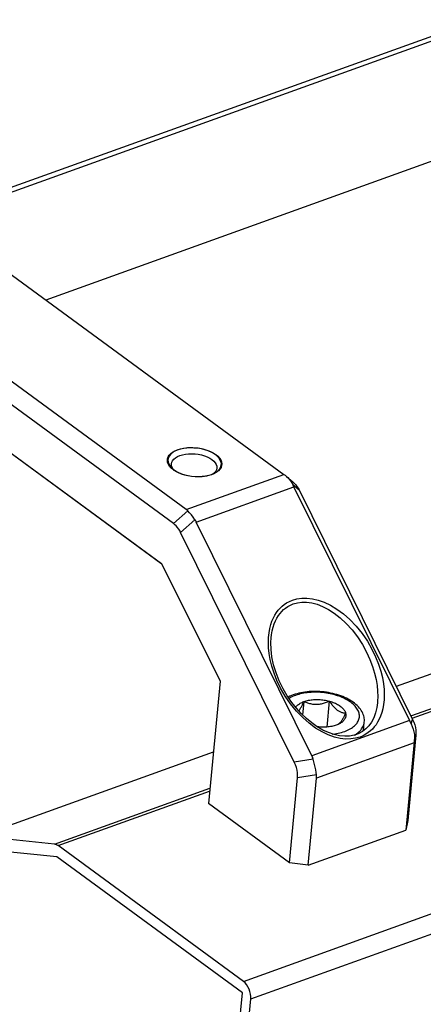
# Model space of a CAD drawing. Extents: x 0 to 420, y 0 to 297.
# Tile 27 of 48: x 311 to 324, y 129 to 162. Entities that reach past the tile are written whole.
import ezdxf

# ---------------------------------------------------------------- set-up
doc = ezdxf.new("R2010")
doc.units = 0
doc.header["$LTSCALE"] = 23.1
doc.layers.get('0').update_dxf_attribs({"linetype": 'CONTINUOUS'})

msp = doc.modelspace()

# ---------------------------------------------------------------- linework, layer by layer
at = {"color": 7, "linetype": 'CONTINUOUS'}
for p, q in [((307.776, 155.151), (361.295, 174.418)), ((307.924, 155.043), (361.444, 174.309)), ((365.133, 171.606), (311.614, 152.339)), ((301.887, 159.466), (319.589, 146.496)), ((316.324, 145.321), (298.636, 158.28)), ((376.226, 158.419), (323.355, 139.385)), ((315.898, 144.845), (298.291, 157.745)), ((323.843, 138.397), (376.112, 157.214)), ((323.888, 138.319), (376.102, 157.115)), ((298.402, 156.038), (315.498, 143.512)), ((298.615, 155.874), (315.472, 143.523)), ((318.238, 129.5), (390.531, 155.525)), ((318.483, 128.915), (390.776, 154.94)), ((315.889, 146.646), (315.86, 146.668)), ((315.921, 146.625), (315.883, 146.669)), ((315.97, 146.594), (315.889, 146.646)), ((317.269, 146.546), (317.217, 146.504)), ((317.311, 146.597), (317.269, 146.546)), ((316.324, 145.321), (319.589, 146.496)), ((317.282, 146.533), (317.259, 146.521)), ((319.649, 146.452), (319.683, 146.425)), ((319.683, 146.425), (319.893, 146.247)), ((316.659, 144.897), (319.924, 146.072)), ((319.886, 146.152), (320.099, 145.972)), ((320.099, 145.972), (323.902, 138.277)), ((316.377, 145.274), (315.898, 144.845)), ((316.614, 144.975), (316.134, 144.545)), ((320.53, 137.065), (316.659, 144.897)), ((319.938, 136.85), (316.134, 144.545)), ((315.472, 143.523), (315.505, 143.499)), ((315.498, 143.512), (317.452, 139.56)), ((319.162, 141.014), (319.162, 141.014)), ((317.452, 139.56), (317.062, 135.458)), ((320.222, 138.428), (320.265, 138.88)), ((321.036, 138.025), (321.118, 138.892)), ((322.723, 138.842), (322.723, 138.842)), ((323.795, 138.24), (320.53, 137.065)), ((321.451, 138.135), (321.445, 138.131)), ((322.257, 137.901), (322.284, 138.191)), ((323.852, 138.131), (323.902, 138.277)), ((321.959, 137.755), (321.982, 137.769)), ((324.012, 137.749), (323.741, 134.897)), ((323.961, 137.602), (324.012, 137.749)), ((323.95, 137.493), (320.685, 136.317)), ((323.952, 137.519), (323.672, 134.565)), ((317.226, 137.179), (309.39, 134.358)), ((320.574, 136.951), (319.938, 136.85)), ((319.776, 133.47), (320.047, 136.321)), ((320.683, 136.422), (320.047, 136.321)), ((320.407, 133.39), (320.685, 136.317)), ((311.908, 134.101), (317.111, 135.974)), ((312.029, 134.05), (317.102, 135.876)), ((319.776, 133.47), (317.062, 135.458)), ((323.741, 134.897), (323.672, 134.565)), ((311.908, 134.101), (309.39, 134.358)), ((320.407, 133.39), (323.672, 134.565)), ((318.238, 129.5), (312.029, 134.05)), ((311.993, 133.67), (309.415, 133.933)), ((318.202, 129.12), (311.993, 133.67)), ((320.407, 133.39), (319.776, 133.47)), ((315.231, 97.85), (318.202, 129.12)), ((315.513, 97.651), (318.483, 128.915))]:
    msp.add_line(p, q, dxfattribs=at)
for points in [[(315.699, 146.89), (315.688, 146.954), (315.693, 147.017), (315.714, 147.078), (315.75, 147.137), (315.8, 147.191), (315.864, 147.24), (315.941, 147.284)], [(315.941, 147.284), (316.029, 147.321), (316.127, 147.35)], [(316.127, 147.35), (316.233, 147.373), (316.345, 147.387), (316.461, 147.393), (316.58, 147.39), (316.699, 147.379), (316.817, 147.36), (316.931, 147.333), (317.039, 147.299), (317.139, 147.258), (317.23, 147.211), (317.311, 147.158)], [(315.765, 146.763), (315.725, 146.826), (315.699, 146.89)], [(315.826, 146.848), (315.838, 146.9), (315.865, 146.954), (315.907, 147.005), (315.962, 147.051), (316.031, 147.091), (316.111, 147.125), (316.2, 147.152), (316.297, 147.172), (316.401, 147.183), (316.508, 147.186), (316.617, 147.18), (316.725, 147.167), (316.83, 147.145), (316.931, 147.116), (317.024, 147.08), (317.109, 147.037), (317.183, 146.99)], [(317.183, 146.99), (317.244, 146.938), (317.293, 146.883), (317.327, 146.825), (317.346, 146.767), (317.35, 146.703)], [(317.311, 147.158), (317.38, 147.101), (317.435, 147.041), (317.475, 146.979), (317.501, 146.915), (317.512, 146.851), (317.507, 146.788), (317.486, 146.726)], [(315.86, 146.668), (315.82, 146.704), (315.765, 146.763)], [(315.883, 146.669), (315.849, 146.726), (315.83, 146.785), (315.826, 146.848)], [(317.073, 146.454), (316.967, 146.432), (316.855, 146.418), (316.739, 146.412), (316.62, 146.415), (316.501, 146.426), (316.383, 146.445), (316.269, 146.471), (316.161, 146.506), (316.061, 146.547), (315.97, 146.594)], [(317.4, 146.614), (317.336, 146.565), (317.282, 146.533)], [(317.35, 146.703), (317.338, 146.652), (317.311, 146.597)], [(317.486, 146.726), (317.45, 146.668), (317.4, 146.614)], [(317.259, 146.521), (317.171, 146.484), (317.073, 146.454)], [(319.589, 146.496), (319.633, 146.463), (319.649, 146.452)], [(319.683, 146.425), (319.719, 146.392), (319.783, 146.321), (319.839, 146.241), (319.886, 146.152)], [(319.893, 146.247), (319.907, 146.235), (319.95, 146.193), (319.991, 146.146), (320.029, 146.093), (320.065, 146.036), (320.099, 145.972)], [(319.886, 146.152), (319.895, 146.133), (319.905, 146.113), (319.914, 146.093), (323.795, 138.24)], [(316.377, 145.274), (316.365, 145.287), (316.352, 145.299), (316.338, 145.31), (316.324, 145.321)], [(316.614, 144.975), (316.554, 145.059), (316.494, 145.137), (316.435, 145.209), (316.377, 145.274)], [(316.659, 144.897), (316.649, 144.917), (316.638, 144.937), (316.626, 144.956), (316.614, 144.975)], [(316.134, 144.545), (316.101, 144.608), (316.064, 144.666), (316.026, 144.719), (315.986, 144.766), (315.943, 144.808), (315.898, 144.845)], [(320.655, 137.99), (320.437, 138.151), (320.22, 138.341), (320.009, 138.562), (319.811, 138.806), (319.634, 139.065), (319.481, 139.329), (319.358, 139.585), (319.261, 139.832), (319.187, 140.064), (319.133, 140.284), (319.097, 140.49), (319.077, 140.684), (319.071, 140.864), (319.077, 141.031), (319.093, 141.186), (319.119, 141.328), (319.153, 141.458), (319.193, 141.576), (319.24, 141.682), (319.291, 141.778), (319.345, 141.864), (319.403, 141.94), (319.464, 142.009), (319.53, 142.072), (319.602, 142.131), (319.683, 142.185), (319.775, 142.233), (319.877, 142.277)], [(319.877, 142.277), (320.028, 142.321), (320.19, 142.343), (320.364, 142.344), (320.547, 142.323), (320.74, 142.277), (320.942, 142.206), (321.152, 142.106), (321.366, 141.977), (321.585, 141.817), (321.801, 141.627), (322.012, 141.406), (322.21, 141.162), (322.387, 140.903), (322.54, 140.639), (322.663, 140.383), (322.761, 140.136), (322.834, 139.903), (322.888, 139.684), (322.924, 139.478), (322.944, 139.284), (322.95, 139.104), (322.945, 138.937), (322.928, 138.782), (322.902, 138.64), (322.868, 138.51), (322.828, 138.392), (322.782, 138.286), (322.731, 138.19), (322.676, 138.104), (322.618, 138.028), (322.557, 137.959), (322.491, 137.896), (322.419, 137.837), (322.338, 137.783), (322.246, 137.734), (322.144, 137.691)], [(319.162, 141.014), (319.174, 141.112), (319.198, 141.248), (319.23, 141.373), (319.268, 141.486), (319.311, 141.588), (319.359, 141.68), (319.409, 141.761), (319.463, 141.834), (319.52, 141.9), (319.581, 141.96), (319.648, 142.015), (319.723, 142.066), (319.808, 142.112), (319.903, 142.153)], [(319.903, 142.153), (320.042, 142.192), (320.193, 142.211), (320.353, 142.211), (320.523, 142.188), (320.701, 142.141), (320.887, 142.07), (321.081, 141.971), (321.279, 141.844), (321.48, 141.687), (321.679, 141.501), (321.874, 141.285), (322.056, 141.047), (322.219, 140.795), (322.359, 140.538), (322.472, 140.29), (322.561, 140.05), (322.629, 139.826), (322.677, 139.614), (322.71, 139.414), (322.728, 139.228), (322.733, 139.054), (322.727, 138.893), (322.723, 138.842)], [(322.026, 137.776), (321.943, 137.75), (321.791, 137.722), (321.627, 137.716), (321.452, 137.733), (321.27, 137.774), (321.083, 137.839), (320.896, 137.926), (320.709, 138.034), (320.525, 138.162), (320.346, 138.31), (320.175, 138.474), (320.01, 138.655), (319.853, 138.853), (319.705, 139.07), (319.563, 139.311), (319.437, 139.569), (319.329, 139.842), (319.245, 140.116), (319.19, 140.376), (319.16, 140.625), (319.153, 140.86), (319.162, 141.014)], [(319.907, 139.105), (319.847, 139.082), (319.79, 139.058), (319.735, 139.031), (319.732, 139.029)], [(319.982, 139.088), (319.933, 139.069), (319.885, 139.049), (319.84, 139.027), (319.798, 139.004), (319.764, 138.984)], [(322.284, 138.191), (322.287, 138.233), (322.286, 138.275), (322.282, 138.318), (322.274, 138.361), (322.263, 138.404), (322.249, 138.448), (322.231, 138.491), (322.209, 138.535), (322.184, 138.578), (322.154, 138.621), (322.121, 138.663), (322.085, 138.705), (322.045, 138.746), (322.001, 138.785), (321.955, 138.823), (321.906, 138.86), (321.854, 138.895), (321.799, 138.928), (321.743, 138.96), (321.684, 138.99), (321.623, 139.019), (321.561, 139.045), (321.496, 139.07), (321.43, 139.093), (321.363, 139.114), (321.295, 139.133), (321.226, 139.151), (321.156, 139.166), (321.085, 139.18), (321.013, 139.191), (320.941, 139.201), (320.869, 139.209), (320.796, 139.214), (320.724, 139.218), (320.651, 139.22), (320.579, 139.22), (320.507, 139.217), (320.436, 139.213), (320.366, 139.207), (320.297, 139.198), (320.228, 139.188), (320.161, 139.175), (320.095, 139.161), (320.031, 139.144), (319.968, 139.126), (319.907, 139.105)], [(321.629, 137.881), (321.679, 137.9), (321.726, 137.92), (321.771, 137.942), (321.814, 137.965), (321.854, 137.989), (321.892, 138.014), (321.927, 138.041), (321.959, 138.068), (321.989, 138.097), (322.016, 138.126), (322.04, 138.157), (322.06, 138.188), (322.078, 138.22), (322.093, 138.252), (322.105, 138.285), (322.114, 138.319), (322.119, 138.353), (322.121, 138.387), (322.12, 138.422), (322.116, 138.456), (322.109, 138.491), (322.099, 138.526), (322.085, 138.56), (322.069, 138.595), (322.049, 138.629), (322.027, 138.663), (322.001, 138.696), (321.973, 138.729), (321.941, 138.761), (321.907, 138.793), (321.871, 138.824), (321.832, 138.854), (321.79, 138.883), (321.746, 138.911), (321.7, 138.938), (321.651, 138.964), (321.601, 138.989), (321.548, 139.013), (321.494, 139.035), (321.438, 139.057), (321.381, 139.076), (321.322, 139.095), (321.262, 139.111), (321.201, 139.127), (321.139, 139.141), (321.076, 139.153), (321.013, 139.163), (320.949, 139.172), (320.884, 139.18), (320.82, 139.185), (320.755, 139.189), (320.691, 139.191), (320.627, 139.192), (320.563, 139.191), (320.5, 139.188), (320.437, 139.183), (320.376, 139.177), (320.315, 139.169), (320.256, 139.159), (320.198, 139.148), (320.141, 139.135), (320.087, 139.121), (320.033, 139.105), (319.982, 139.088)], [(320.265, 138.88), (320.301, 138.892), (320.339, 138.903), (320.377, 138.913), (320.417, 138.922), (320.458, 138.93), (320.5, 138.936), (320.542, 138.941), (320.586, 138.945), (320.63, 138.947), (320.674, 138.948), (320.719, 138.948), (320.764, 138.947), (320.809, 138.945), (320.854, 138.941), (320.9, 138.936), (320.944, 138.929), (320.989, 138.922), (321.033, 138.913), (321.076, 138.903), (321.118, 138.892)], [(319.986, 138.685), (320.001, 138.706), (320.018, 138.727), (320.038, 138.747), (320.06, 138.767), (320.084, 138.786), (320.109, 138.804), (320.137, 138.821), (320.167, 138.837), (320.198, 138.853), (320.231, 138.867), (320.265, 138.88)], [(320.09, 138.567), (320.1, 138.578), (320.112, 138.595), (320.125, 138.614), (320.138, 138.633), (320.15, 138.654), (320.163, 138.676), (320.176, 138.699), (320.189, 138.722), (320.202, 138.747), (320.214, 138.772), (320.227, 138.798), (320.24, 138.825), (320.252, 138.852), (320.265, 138.88)], [(320.265, 138.88), (320.295, 138.868), (320.326, 138.856), (320.356, 138.845), (320.387, 138.834), (320.418, 138.825), (320.45, 138.816), (320.482, 138.809), (320.515, 138.802), (320.548, 138.797), (320.581, 138.793), (320.614, 138.79), (320.648, 138.788), (320.683, 138.788), (320.717, 138.789), (320.751, 138.792), (320.785, 138.796), (320.82, 138.801), (320.854, 138.807), (320.887, 138.815), (320.921, 138.823), (320.954, 138.832), (320.988, 138.843), (321.02, 138.854), (321.053, 138.866), (321.086, 138.879), (321.118, 138.892)], [(321.118, 138.892), (321.137, 138.865), (321.156, 138.838), (321.175, 138.811), (321.194, 138.786), (321.213, 138.761), (321.233, 138.737), (321.253, 138.714), (321.273, 138.691), (321.294, 138.67), (321.315, 138.65), (321.336, 138.631), (321.358, 138.613), (321.379, 138.596), (321.401, 138.581), (321.423, 138.567), (321.445, 138.555), (321.466, 138.544), (321.488, 138.534), (321.51, 138.526), (321.531, 138.518), (321.553, 138.512), (321.574, 138.507), (321.595, 138.503), (321.617, 138.5), (321.638, 138.498), (321.659, 138.496)], [(321.118, 138.892), (321.16, 138.88), (321.201, 138.867), (321.24, 138.852), (321.279, 138.837), (321.316, 138.821), (321.352, 138.804), (321.386, 138.786), (321.419, 138.767), (321.45, 138.747), (321.479, 138.727), (321.506, 138.706), (321.532, 138.684), (321.555, 138.662), (321.576, 138.639), (321.596, 138.616), (321.613, 138.593), (321.628, 138.569), (321.64, 138.545), (321.651, 138.521), (321.659, 138.496)], [(322.723, 138.842), (322.702, 138.686), (322.658, 138.502), (322.598, 138.336), (322.522, 138.191), (322.434, 138.066), (322.334, 137.961), (322.224, 137.875), (322.103, 137.808), (322.025, 137.776)], [(321.659, 138.496), (321.646, 138.468), (321.633, 138.441), (321.621, 138.414), (321.608, 138.388), (321.595, 138.363), (321.582, 138.338), (321.57, 138.315), (321.557, 138.292), (321.544, 138.27), (321.531, 138.249), (321.518, 138.23), (321.506, 138.211), (321.493, 138.194), (321.481, 138.179), (321.468, 138.164), (321.456, 138.152), (321.444, 138.14), (321.432, 138.13), (321.421, 138.121), (321.414, 138.117)], [(321.659, 138.496), (321.664, 138.472), (321.668, 138.448), (321.669, 138.424), (321.667, 138.4), (321.664, 138.376), (321.658, 138.352), (321.649, 138.329), (321.638, 138.307), (321.625, 138.284), (321.61, 138.263), (321.593, 138.242), (321.573, 138.221), (321.551, 138.202), (321.528, 138.183), (321.502, 138.165), (321.474, 138.148), (321.451, 138.135)], [(322.144, 137.691), (321.993, 137.647), (321.831, 137.625), (321.658, 137.624), (321.474, 137.645), (321.281, 137.69), (321.079, 137.762), (320.869, 137.862), (320.655, 137.99)], [(321.346, 138.088), (321.31, 138.076), (321.273, 138.065), (321.234, 138.055), (321.194, 138.047), (321.153, 138.039), (321.111, 138.033), (321.069, 138.028), (321.025, 138.024), (320.981, 138.022), (320.937, 138.02), (320.892, 138.02), (320.847, 138.022), (320.802, 138.024), (320.757, 138.028), (320.712, 138.033), (320.71, 138.033)], [(321.445, 138.131), (321.413, 138.116), (321.38, 138.102), (321.346, 138.088)], [(322.065, 137.828), (322.102, 137.86), (322.136, 137.892), (322.166, 137.926), (322.193, 137.96), (322.217, 137.995), (322.237, 138.032), (322.254, 138.069), (322.268, 138.106), (322.277, 138.144), (322.284, 138.183), (322.284, 138.191)], [(323.795, 138.24), (323.809, 138.213), (323.823, 138.186), (323.837, 138.159), (323.852, 138.131)], [(323.852, 138.131), (323.892, 138.046), (323.924, 137.959), (323.947, 137.87), (323.961, 137.78), (323.966, 137.691), (323.961, 137.602)], [(323.902, 138.277), (323.942, 138.187), (323.973, 138.098), (323.996, 138.01), (324.01, 137.922), (324.015, 137.835), (324.012, 137.749)], [(321.223, 137.79), (321.235, 137.792), (321.296, 137.8), (321.355, 137.809), (321.413, 137.82), (321.47, 137.833), (321.525, 137.848), (321.578, 137.864), (321.629, 137.881)], [(321.982, 137.769), (322.025, 137.798), (322.065, 137.828)], [(323.961, 137.602), (323.958, 137.574), (323.952, 137.519)], [(320.574, 136.951), (320.565, 136.981), (320.555, 137.009), (320.543, 137.038), (320.53, 137.065)], [(320.047, 136.321), (320.05, 136.408), (320.045, 136.495), (320.031, 136.583), (320.009, 136.671), (319.978, 136.76), (319.938, 136.85)], [(320.683, 136.422), (320.671, 136.505), (320.656, 136.591), (320.639, 136.679), (320.62, 136.769), (320.598, 136.86), (320.574, 136.951)], [(320.685, 136.317), (320.687, 136.343), (320.687, 136.369), (320.686, 136.396), (320.683, 136.422)], [(312.029, 134.05), (312.016, 134.059), (312.003, 134.067), (311.99, 134.074), (311.979, 134.08), (311.968, 134.085), (311.957, 134.089), (311.946, 134.093), (311.934, 134.096), (311.921, 134.099), (311.908, 134.101)], [(318.483, 128.915), (318.484, 128.994), (318.475, 129.076), (318.455, 129.16), (318.426, 129.244), (318.388, 129.322), (318.343, 129.393), (318.293, 129.452), (318.238, 129.5)]]:
    msp.add_lwpolyline(points, dxfattribs=at)
at = {"color": 2, "linetype": 'CONTINUOUS'}
for points in [[(316.038, 147.314), (315.899, 147.249), (315.793, 147.166), (315.726, 147.07), (315.703, 146.966), (315.724, 146.858), (315.789, 146.753), (315.896, 146.654)], [(317.243, 146.525), (317.354, 146.592), (317.436, 146.672), (317.484, 146.761), (317.497, 146.856), (317.473, 146.954), (317.414, 147.048), (317.322, 147.137), (317.2, 147.217), (317.057, 147.283), (316.892, 147.335), (316.716, 147.369), (316.538, 147.384), (316.359, 147.38), (316.19, 147.356), (316.038, 147.314)], [(315.896, 146.654), (316.017, 146.578), (316.164, 146.514), (316.324, 146.466), (316.498, 146.434), (316.674, 146.42), (316.849, 146.426), (317.011, 146.449), (317.162, 146.491)], [(317.162, 146.491), (317.174, 146.495), (317.188, 146.501), (317.202, 146.507), (317.216, 146.512), (317.229, 146.518), (317.243, 146.525)]]:
    msp.add_lwpolyline(points, dxfattribs=at)

doc.saveas('drawing.dxf')
